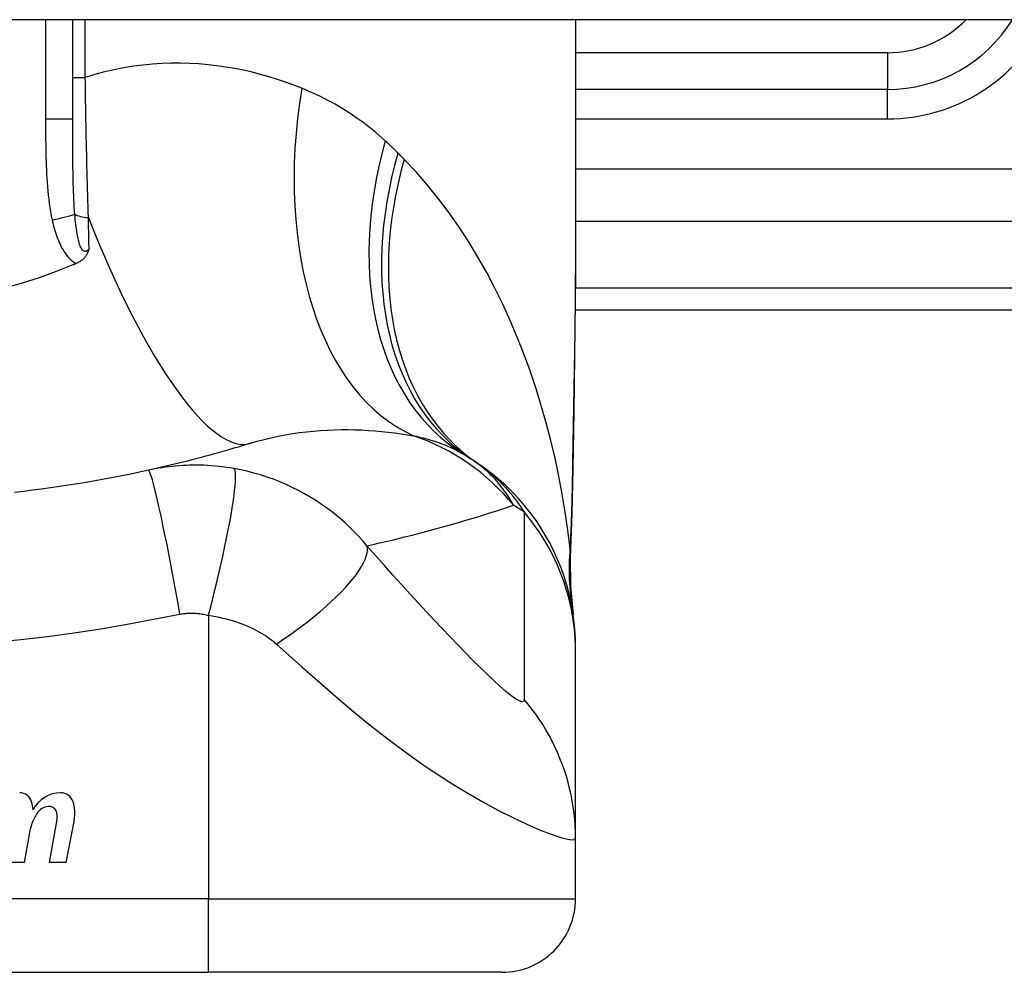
# Model space of a CAD drawing. Header units: inches. Extents: x 19 to 626, y 56 to 294.
# Tile 153 of 256: x 80.349 to 80.877, y 292.408 to 292.919. Entities that reach past the tile are written whole.
import ezdxf

# ---------------------------------------------------------------- set-up
doc = ezdxf.new("R2010")
doc.units = ezdxf.units.IN
doc.header["$MEASUREMENT"] = 0
doc.layers.add('Visible Edges(ANSI)', color=7, linetype='Continuous', lineweight=25)
doc.layers.add('Visible Tangent Edges(ANSI)', color=7, linetype='Continuous', lineweight=25)

msp = doc.modelspace()

# ---------------------------------------------------------------- linework, layer by layer
at = {"layer": 'Visible Edges(ANSI)'}
for p, q in [((84.41393753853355, 292.9192275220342), (18.80893753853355, 292.9192275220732)), ((80.37711076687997, 292.8658321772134), (80.37711076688, 292.9192275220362)), ((80.6467958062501, 292.919227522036), (80.64679580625, 292.7972789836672)), ((80.81411864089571, 292.8818180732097), (80.64679580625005, 292.8818180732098)), ((80.64660788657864, 292.7637078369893), (81.01096903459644, 292.7637078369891)), ((80.64679580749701, 292.5806784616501), (80.64679580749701, 292.5830998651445)), ((80.64679580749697, 292.4802527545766), (80.64679580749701, 292.5806784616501)), ((80.36465771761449, 292.4672479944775), (80.36871323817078, 292.4902479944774)), ((80.37789974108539, 292.4901002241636), (80.37345771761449, 292.4672479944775)), ((80.35370789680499, 292.4822479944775), (80.35106299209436, 292.4672479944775)), ((80.6467958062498, 292.4477157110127), (80.64679580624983, 292.4802527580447)), ((80.35106299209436, 292.4672479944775), (80.34226299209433, 292.4672479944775)), ((80.37345771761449, 292.4672479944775), (80.36465771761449, 292.4672479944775)), ((80.07592966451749, 292.4083456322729), (80.44994541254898, 292.4083456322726)), ((80.60742572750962, 292.4083456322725), (80.44994541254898, 292.4083456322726))]:
    msp.add_line(p, q, dxfattribs=at)
at = {"layer": 'Visible Edges(ANSI)', "flags": 128}
for points in [[(80.3858689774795, 292.7963869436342), (80.38575016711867, 292.7960043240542), (80.38562391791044, 292.7956240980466), (80.38548936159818, 292.7952466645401), (80.38534516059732, 292.7948715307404), (80.38518901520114, 292.7944964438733), (80.38501942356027, 292.7941217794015), (80.38483500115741, 292.7937480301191), (80.384634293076, 292.7933756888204), (80.38441586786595, 292.793005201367), (80.38417829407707, 292.7926370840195), (80.38392014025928, 292.7922717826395), (80.38363997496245, 292.7919097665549), (80.38333636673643, 292.7915515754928), (80.38300788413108, 292.7911976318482), (80.382659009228, 292.7908540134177), (80.3822945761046, 292.7905254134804), (80.38191528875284, 292.7902118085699), (80.38152182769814, 292.789913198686), (80.38111484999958, 292.7896295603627), (80.38069510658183, 292.7893609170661), (80.38026323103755, 292.7891072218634), (80.37981995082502, 292.7888684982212), (80.37936594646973, 292.7886447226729), (80.3789018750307, 292.7884359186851)], [(80.64679580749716, 292.7972789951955), (80.64665235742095, 292.7682655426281), (80.64629157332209, 292.7387647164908), (80.64581781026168, 292.7088770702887), (80.6453354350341, 292.6787031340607)], [(80.3789018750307, 292.7884359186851), (80.37882739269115, 292.7884039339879), (80.37875288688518, 292.7883719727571), (80.37867838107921, 292.7883400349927), (80.37860385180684, 292.7883081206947), (80.37852932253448, 292.7882762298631), (80.37845476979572, 292.788244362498), (80.37838019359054, 292.7882124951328), (80.37830561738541, 292.7881806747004), (80.37823104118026, 292.7881488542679), (80.3781564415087, 292.7881170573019), (80.37808181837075, 292.7880852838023), (80.3780071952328, 292.7880535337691), (80.37793257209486, 292.7880218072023), (80.37785792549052, 292.7879901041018), (80.37778325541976, 292.7879584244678), (80.37770858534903, 292.7879267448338), (80.37763389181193, 292.7878950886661), (80.37755919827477, 292.7878634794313), (80.37748448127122, 292.7878318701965), (80.37740976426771, 292.787800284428), (80.37733504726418, 292.7877687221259), (80.37726028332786, 292.7877371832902), (80.37718554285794, 292.7877056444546), (80.3771107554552, 292.7876741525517)], [(80.3771107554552, 292.7876741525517), (80.36822421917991, 292.784109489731), (80.35918806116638, 292.7808379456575), (80.35000950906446, 292.7778626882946), (80.3406957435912, 292.7751868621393)], [(80.47243801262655, 292.6920352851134), (80.47023318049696, 292.6913548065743), (80.4680217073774, 292.690680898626), (80.46580359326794, 292.6900136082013), (80.46357883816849, 292.6893529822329), (80.4613474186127, 292.6886989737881), (80.45910935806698, 292.6880516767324), (80.4568646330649, 292.6874110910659), (80.45461326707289, 292.6867772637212), (80.45235521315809, 292.6861501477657), (80.45009051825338, 292.685529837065), (80.44781913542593, 292.6849163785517), (80.44554106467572, 292.6843096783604), (80.44325630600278, 292.6837099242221), (80.4409648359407, 292.6831170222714), (80.4386666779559, 292.6825310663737), (80.43636178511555, 292.6819520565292), (80.43405018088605, 292.6813800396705), (80.43173184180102, 292.6808150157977), (80.42940674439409, 292.6802570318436), (80.42707491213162, 292.679706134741), (80.4247363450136, 292.6791623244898), (80.42239099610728, 292.6786256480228), (80.42003886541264, 292.6780961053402), (80.41767997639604, 292.6775737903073)], [(80.41767997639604, 292.6775737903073), (80.412953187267, 292.6765531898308), (80.40822208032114, 292.675566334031), (80.40347546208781, 292.6746107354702), (80.39872013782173, 292.673687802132), (80.39395643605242, 292.672797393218), (80.38918470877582, 292.671939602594), (80.38440533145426, 292.6711143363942), (80.37961874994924, 292.6703215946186), (80.37482533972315, 292.6695613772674), (80.37002538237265, 292.6688336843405), (80.36521915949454, 292.6681383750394), (80.36040690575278, 292.667475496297), (80.3555889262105, 292.6668450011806), (80.35076540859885, 292.6662468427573), (80.3459367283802, 292.665681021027)], [(80.64679580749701, 292.5830998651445), (80.64670445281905, 292.5877443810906), (80.64642719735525, 292.5924238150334), (80.64595986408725, 292.5971272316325), (80.6452990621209, 292.6018434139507), (80.64444229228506, 292.6065606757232), (80.6433879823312, 292.6112669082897), (80.64213556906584, 292.6159499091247), (80.64068543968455, 292.620597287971), (80.639039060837, 292.6251965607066), (80.63719891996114, 292.6297354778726), (80.63516851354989, 292.6342017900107), (80.63295238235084, 292.6385837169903), (80.6305560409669, 292.6428697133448), (80.62798589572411, 292.6470488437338), (80.62524929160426, 292.6511106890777), (80.62235434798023, 292.6550455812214), (80.61930988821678, 292.6588445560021), (80.61612543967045, 292.6624994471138), (80.61281102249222, 292.6660030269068), (80.60937714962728, 292.6693488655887), (80.6058346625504, 292.6725316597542), (80.60219467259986, 292.6755468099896), (80.59846842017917, 292.6783908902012), (80.59466723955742, 292.6810613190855)], [(80.6453354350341, 292.6787031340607), (80.64483463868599, 292.6543982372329), (80.64399381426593, 292.6305993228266)], [(80.64399381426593, 292.6305993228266), (80.64404213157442, 292.6154235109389), (80.64553609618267, 292.6003040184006)]]:
    msp.add_lwpolyline(points, dxfattribs=at)
at = {"layer": 'Visible Edges(ANSI)'}
for centre, radius, start, end in [((80.81411864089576, 292.96055823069), 0.0787401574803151, 269.9999999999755, 328.3384884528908), ((80.52563875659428, 292.5851350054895), 0.1181102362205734, 56.47918401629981, 58.69993221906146), ((80.26293753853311, 292.1885498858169), 0.59381149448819, 56.03787205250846, 56.47918401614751), ((80.34860139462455, 292.4978733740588), 0.0067565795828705, 16.99279734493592, 89.47764635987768), ((80.37057121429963, 292.4882586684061), 0.0163712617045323, 89.67879642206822, 153.9507817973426), ((80.37062374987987, 292.4976297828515), 0.0069999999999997, 18.47479057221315, 89.67879642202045), ((80.33670123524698, 292.4942367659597), 0.019199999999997, 3.616895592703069, 16.99279734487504), ((80.3649560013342, 292.4889759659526), 0.0084000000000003, 96.10268245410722, 147.6083346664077), ((80.36448823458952, 292.4933510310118), 0.0040000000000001, 23.5487451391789, 96.102682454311), ((80.35905249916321, 292.4937637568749), 0.019200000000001, 349.0000000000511, 18.47479057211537), ((80.38431133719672, 292.4773053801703), 0.0310000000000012, 148.5584146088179, 170.8256547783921), ((80.36063800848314, 292.4916730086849), 0.0082000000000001, 349.9922013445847, 23.54874513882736), ((80.60742572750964, 292.4477157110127), 0.0393700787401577, 269.9999999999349, 0)]:
    msp.add_arc(centre, radius, start, end, dxfattribs=at)
at = {"layer": 'Visible Tangent Edges(ANSI)'}
for p, q in [((80.3625331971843, 292.9192275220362), (80.36253319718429, 292.8658321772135)), ((80.38385289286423, 292.8882723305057), (80.38385289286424, 292.9192275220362)), ((80.81411864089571, 292.9015031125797), (80.64679580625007, 292.9015031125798)), ((80.81411864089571, 292.9015031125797), (80.81411864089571, 292.8818180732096)), ((80.37711076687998, 292.8882723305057), (80.38385289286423, 292.8882723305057)), ((80.8141186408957, 292.8660700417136), (80.81411864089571, 292.8818180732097)), ((80.37711076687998, 292.8658321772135), (80.36253319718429, 292.8658321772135)), ((80.64679580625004, 292.8660700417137), (80.8141186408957, 292.8660700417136)), ((81.2368881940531, 292.8390705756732), (80.64679580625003, 292.8390705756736)), ((80.64679580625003, 292.8112317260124), (81.19085533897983, 292.8112317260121)), ((81.01096903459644, 292.7752390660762), (80.64671025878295, 292.7752390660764)), ((80.44994541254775, 292.5997949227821), (80.44994541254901, 292.4477157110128)), ((80.44994541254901, 292.4477157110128), (80.07592966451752, 292.4477157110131)), ((80.44994541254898, 292.4083456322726), (80.44994541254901, 292.4477157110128)), ((80.44994541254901, 292.4477157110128), (80.6467958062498, 292.4477157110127))]:
    msp.add_line(p, q, dxfattribs=at)
at = {"layer": 'Visible Tangent Edges(ANSI)', "flags": 128}
for points in [[(80.49995125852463, 292.8824641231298), (80.49565991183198, 292.8841417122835), (80.4913059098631, 292.8857270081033), (80.48689148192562, 292.887215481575), (80.48241885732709, 292.8886025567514), (80.47789024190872, 292.8898836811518), (80.47330791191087, 292.8910543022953), (80.4686740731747, 292.8921098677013), (80.4639909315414, 292.8930458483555), (80.459260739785, 292.8938576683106), (80.45448572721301, 292.8945407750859), (80.44966765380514, 292.8950914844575), (80.44480764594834, 292.8955060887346), (80.43990687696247, 292.8957801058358), (80.43496654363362, 292.8959090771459), (80.4299878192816, 292.8958885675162), (80.42497190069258, 292.8957141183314), (80.41991996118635, 292.8953812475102), (80.41483319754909, 292.8948855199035), (80.40971278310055, 292.8942224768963), (80.40456540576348, 292.8933876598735), (80.39939998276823, 292.8923778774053), (80.3942222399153, 292.8911905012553), (80.38903794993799, 292.8898228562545), (80.38385288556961, 292.8882723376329)], [(80.38552721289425, 292.8131312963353), (80.38542945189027, 292.8161281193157), (80.38533415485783, 292.8191414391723), (80.38524132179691, 292.8221705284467), (80.38515099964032, 292.8252146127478), (80.38506318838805, 292.8282729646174), (80.38497784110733, 292.831344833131), (80.38489502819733, 292.8344294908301), (80.38481470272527, 292.8375261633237), (80.38473691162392, 292.8406340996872), (80.3846615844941, 292.8437526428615), (80.38458874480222, 292.8468815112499), (80.38451829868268, 292.8500204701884), (80.38445026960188, 292.853169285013), (80.38438461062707, 292.8563277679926), (80.3843212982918, 292.8594956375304), (80.38426028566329, 292.8626727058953), (80.38420154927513, 292.8658581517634), (80.38414511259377, 292.8690500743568), (80.38409092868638, 292.8722473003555), (80.38403897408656, 292.8754486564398), (80.38398920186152, 292.87865296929), (80.38394163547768, 292.881859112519), (80.38389620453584, 292.8850659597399), (80.38385288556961, 292.8882723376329)], [(80.54474863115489, 292.8542557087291), (80.54307031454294, 292.8557757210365), (80.54137418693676, 292.8572648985), (80.53966045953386, 292.858723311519), (80.53792936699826, 292.8601511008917), (80.5361810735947, 292.8615483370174), (80.53441583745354, 292.8629151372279), (80.53263379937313, 292.8642516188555), (80.53083524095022, 292.8655578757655), (80.529020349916, 292.8668340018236), (80.52718959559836, 292.8680799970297), (80.52534314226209, 292.8692960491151), (80.52348103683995, 292.8704823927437), (80.52160337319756, 292.8716391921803), (80.51971022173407, 292.8727666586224), (80.51780167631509, 292.8738650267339), (80.51587783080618, 292.8749344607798), (80.51393868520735, 292.8759752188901), (80.51198426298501, 292.8769874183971), (80.51001484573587, 292.8779711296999), (80.50803066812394, 292.8789263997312), (80.50603196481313, 292.8798532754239), (80.50401899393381, 292.8807518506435), (80.50199199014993, 292.8816221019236), (80.49995125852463, 292.8824641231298)], [(80.36253319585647, 292.8658321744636), (80.36253455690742, 292.8635720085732), (80.36253915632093, 292.8613116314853), (80.36254783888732, 292.859051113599), (80.36256144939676, 292.8567905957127), (80.36258097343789, 292.8545301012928), (80.36260763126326, 292.8522697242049), (80.3626424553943, 292.8500095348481), (80.36268657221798, 292.8477496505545), (80.36274101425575, 292.845490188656), (80.36280728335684, 292.8432311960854), (80.36288716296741, 292.8409726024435), (80.36298238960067, 292.8387143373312), (80.36309469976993, 292.8364563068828), (80.36322582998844, 292.8341984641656), (80.36337756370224, 292.8319406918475), (80.36355149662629, 292.8296831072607), (80.36374917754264, 292.8274269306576), (80.36397398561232, 292.8251733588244), (80.36422934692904, 292.8229235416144), (80.36451873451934, 292.8206786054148), (80.3648456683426, 292.8184397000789), (80.36521357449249, 292.8162079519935), (80.3656259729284, 292.8139845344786), (80.36608633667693, 292.8117705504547)], [(80.37823439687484, 292.8149075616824), (80.37808883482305, 292.8168586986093), (80.37795840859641, 292.8188321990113), (80.37784206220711, 292.8208267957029), (80.37773866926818, 292.8228411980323), (80.37764715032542, 292.8248741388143), (80.37756640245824, 292.8269243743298), (80.37749532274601, 292.8289905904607), (80.3774327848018, 292.8310715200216), (80.37737777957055, 292.8331658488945), (80.377329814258, 292.8352721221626), (80.3772883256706, 292.8373899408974), (80.3772528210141, 292.8395190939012), (80.37722271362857, 292.841659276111), (80.37719744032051, 292.8438102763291), (80.37717648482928, 292.8459718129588), (80.3771592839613, 292.8481436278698), (80.37714532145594, 292.850325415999), (80.37713431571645, 292.8525165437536), (80.37712589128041, 292.854716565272), (80.37711969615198, 292.8569249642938), (80.37711540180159, 292.8591412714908), (80.37711265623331, 292.861364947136), (80.37711120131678, 292.8635954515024), (80.37711075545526, 292.8658321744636)], [(80.55156071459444, 292.8477130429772), (80.55128205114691, 292.8479918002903), (80.55100294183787, 292.8482700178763), (80.55072338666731, 292.848547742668), (80.55044336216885, 292.8488249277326), (80.55016291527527, 292.8491015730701), (80.54988199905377, 292.8493777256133), (80.54960063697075, 292.849653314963), (80.5493188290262, 292.849928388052), (80.54903655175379, 292.850202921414), (80.54875385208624, 292.8504769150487), (80.54847068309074, 292.8507503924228), (80.54818706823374, 292.8510233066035), (80.54790298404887, 292.8512957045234), (80.54761847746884, 292.8515675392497), (80.54733352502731, 292.8518388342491), (80.54704810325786, 292.8521095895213), (80.54676223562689, 292.8523797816), (80.5464759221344, 292.8526494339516), (80.54618916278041, 292.8529185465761), (80.5459019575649, 292.8531870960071), (80.54561430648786, 292.8534550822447), (80.5453261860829, 292.8537225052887), (80.54503764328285, 292.8539893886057), (80.54474863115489, 292.8542557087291)], [(80.55490817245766, 292.844330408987), (80.55476972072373, 292.844471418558), (80.5546311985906, 292.8446124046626), (80.55449258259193, 292.8447534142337), (80.55435389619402, 292.8448944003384), (80.55421509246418, 292.845035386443), (80.55407619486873, 292.8451763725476), (80.5539372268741, 292.8453173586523), (80.55379814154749, 292.8454583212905), (80.5536589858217, 292.8455993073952), (80.55351973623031, 292.8457402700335), (80.55338039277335, 292.8458812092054), (80.5532409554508, 292.8460221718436), (80.55310144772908, 292.8461631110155), (80.55296182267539, 292.8463040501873), (80.5528221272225, 292.8464449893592), (80.55268233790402, 292.8465859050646), (80.55254243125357, 292.8467268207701), (80.55240245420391, 292.8468677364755), (80.5522624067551, 292.8470086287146), (80.55212224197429, 292.8471495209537), (80.5519819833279, 292.8472904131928), (80.55184165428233, 292.8474313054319), (80.55170123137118, 292.8475721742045), (80.55156071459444, 292.8477130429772)], [(80.64387598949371, 292.6356636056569), (80.64268357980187, 292.6453890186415), (80.64128321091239, 292.6550952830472), (80.63967362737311, 292.6647728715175), (80.63785353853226, 292.6744123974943), (80.63582167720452, 292.6840043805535), (80.63357678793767, 292.6935394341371), (80.6311175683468, 292.7030080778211), (80.6284427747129, 292.7124008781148), (80.62555135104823, 292.7217081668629), (80.62244333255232, 292.7309188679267), (80.61911710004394, 292.7400234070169), (80.61557071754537, 292.7490125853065), (80.61180223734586, 292.7578771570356), (80.6078097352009, 292.766607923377), (80.6035912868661, 292.7751955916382), (80.59914493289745, 292.7836309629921), (80.5944653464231, 292.7919092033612), (80.58954423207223, 292.8000255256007), (80.58438073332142, 292.8079625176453), (80.57897421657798, 292.8157024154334), (80.5733240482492, 292.823227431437), (80.5674297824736, 292.8305195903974), (80.56129124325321, 292.8375601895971), (80.55490817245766, 292.844330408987)], [(80.3858689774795, 292.7963869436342), (80.38539563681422, 292.7957761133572), (80.38490162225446, 292.7953031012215), (80.3843943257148, 292.7949893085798), (80.38388106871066, 292.794856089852), (80.38337090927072, 292.7949226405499), (80.3828756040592, 292.7951843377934), (80.38240296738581, 292.795622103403), (80.38196053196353, 292.7962166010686), (80.3815518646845, 292.7969477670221), (80.38117403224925, 292.7977942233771), (80.38082682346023, 292.798735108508), (80.38050988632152, 292.7997488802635), (80.3802211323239, 292.80081883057), (80.37995687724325, 292.8019393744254), (80.37971425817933, 292.803105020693), (80.37949076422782, 292.804310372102), (80.37928487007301, 292.805551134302), (80.37909528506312, 292.8068235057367), (80.37892062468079, 292.8081236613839), (80.37875957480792, 292.8094477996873), (80.37861117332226, 292.810792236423), (80.37847469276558, 292.8121530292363), (80.37834933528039, 292.8135261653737), (80.37823439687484, 292.8149075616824)], [(80.36608633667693, 292.8117705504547), (80.3663365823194, 292.8106654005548), (80.36660250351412, 292.8095594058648), (80.36688489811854, 292.8084540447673), (80.36718456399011, 292.8073508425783), (80.36750229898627, 292.8062512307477), (80.36783899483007, 292.8051567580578), (80.36819528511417, 292.8040688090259), (80.36857229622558, 292.8029887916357), (80.3689714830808, 292.8019181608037), (80.36939425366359, 292.8008584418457), (80.36984203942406, 292.7998110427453), (80.37031624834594, 292.798777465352), (80.3708183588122, 292.7977591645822), (80.37135001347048, 292.7967579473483), (80.37191395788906, 292.7957759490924), (80.3725132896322, 292.7948152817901), (80.37315108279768, 292.793878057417), (80.37383135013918, 292.7929659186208), (80.37455784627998, 292.7920838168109), (80.37533113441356, 292.7912407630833), (80.37615156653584, 292.7904458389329), (80.37701930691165, 292.7897079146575), (80.37793473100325, 292.7890357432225), (80.3789018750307, 292.7884359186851)], [(80.3858689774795, 292.7963869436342), (80.38585503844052, 292.7970754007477), (80.38584109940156, 292.7977647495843), (80.38582708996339, 292.7984549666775), (80.38581308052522, 292.7991460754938), (80.38579904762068, 292.7998380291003), (80.38578496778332, 292.8005308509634), (80.38577086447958, 292.8012244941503), (80.38575673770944, 292.8019189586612), (80.3857425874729, 292.8026142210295), (80.38572841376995, 292.8033102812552), (80.38571421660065, 292.8040071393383), (80.38569997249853, 292.8047047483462), (80.38568572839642, 292.805403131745), (80.3856714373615, 292.8061022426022), (80.3856571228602, 292.8068020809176), (80.3856427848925, 292.8075026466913), (80.38562842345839, 292.8082038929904), (80.38561403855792, 292.8089058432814), (80.38559963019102, 292.8096084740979), (80.38558519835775, 292.8103117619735), (80.38557074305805, 292.8110157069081), (80.38555626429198, 292.8117202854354), (80.38554173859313, 292.812425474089), (80.38552721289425, 292.8131312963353)], [(80.64679584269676, 292.7972789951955), (80.64679060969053, 292.7925058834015), (80.64677548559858, 292.787717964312), (80.64675115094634, 292.782915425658), (80.64671825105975, 292.7780985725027), (80.64667743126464, 292.77326763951), (80.64662931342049, 292.7684229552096), (80.64657454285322, 292.7635647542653), (80.64651374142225, 292.7586933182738), (80.64644756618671, 292.7538089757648), (80.64637663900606, 292.7489123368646), (80.64630148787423, 292.7440040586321), (80.64622267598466, 292.7390846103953), (80.6461406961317, 292.7341543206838), (80.64605609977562, 292.7292136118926), (80.64596941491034, 292.7242629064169), (80.64588116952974, 292.719302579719), (80.64579187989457, 292.7143329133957), (80.6457020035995, 292.709353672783), (80.64561196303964, 292.7043649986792), (80.64552215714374, 292.6993671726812), (80.64543298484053, 292.6943605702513), (80.64534486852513, 292.6893453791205), (80.64525820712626, 292.6843219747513), (80.6451734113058, 292.6792905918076)], [(80.47243801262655, 292.6920352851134), (80.47612786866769, 292.6931301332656), (80.479846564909, 292.6941328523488), (80.483589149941, 292.6950439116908), (80.48735053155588, 292.695863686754), (80.49112514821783, 292.6965932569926), (80.49490743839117, 292.6972340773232), (80.4986918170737, 292.6977876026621), (80.50247258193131, 292.6982551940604), (80.50624051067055, 292.6986388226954), (80.50999163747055, 292.6989410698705), (80.51372474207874, 292.6991646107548), (80.51743860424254, 292.6993120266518), (80.52113195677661, 292.6993860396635), (80.524803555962, 292.699389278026), (80.52845220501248, 292.6993244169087), (80.53207668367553, 292.699193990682), (80.5356755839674, 292.6990000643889), (80.53924648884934, 292.6987451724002), (80.54278700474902, 292.6984319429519), (80.54629459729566, 292.6980629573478), (80.54976687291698, 292.6976408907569), (80.553201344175, 292.6971683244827), (80.55659554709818, 292.6966478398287), (80.55994706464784, 292.696082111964)], [(80.55994706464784, 292.696082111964), (80.56124672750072, 292.6958138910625), (80.56253193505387, 292.6955328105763), (80.56380247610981, 292.6952389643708), (80.56505819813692, 292.6949322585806), (80.5662989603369, 292.6946127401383), (80.56752465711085, 292.6942802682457), (80.56873517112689, 292.6939349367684), (80.56993037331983, 292.6935766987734), (80.57111027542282, 292.6932054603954), (80.57227497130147, 292.6928211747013), (80.57342448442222, 292.6924238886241), (80.574558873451, 292.6920134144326), (80.5756781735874, 292.6915897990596), (80.57678244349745, 292.6911529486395), (80.57787173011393, 292.6907028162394), (80.57894603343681, 292.6902394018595), (80.58000522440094, 292.6897626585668), (80.58104933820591, 292.6892727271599), (80.58207838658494, 292.6887695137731), (80.58309243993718, 292.6882530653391), (80.58409152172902, 292.6877233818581), (80.58507567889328, 292.6871805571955), (80.58604495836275, 292.6866244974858), (80.58699939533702, 292.6860552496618)], [(80.61355835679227, 292.6588060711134), (80.61295171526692, 292.6599100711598), (80.61232123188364, 292.6610103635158), (80.61166617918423, 292.6621066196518), (80.61098586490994, 292.6631985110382), (80.61027958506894, 292.6642857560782), (80.60954660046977, 292.6653680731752), (80.60878623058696, 292.6664451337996), (80.60799775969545, 292.6675166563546), (80.60718047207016, 292.6685823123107), (80.60633366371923, 292.6696418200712), (80.60545661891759, 292.6706948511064), (80.60454864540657, 292.6717411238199), (80.6036090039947, 292.6727803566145), (80.60263701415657, 292.6738121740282), (80.60163169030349, 292.6748362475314), (80.60059170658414, 292.6758519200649), (80.59951572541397, 292.6768585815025), (80.59840242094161, 292.677855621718), (80.59725045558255, 292.678842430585), (80.59605849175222, 292.6798183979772), (80.59482519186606, 292.6807829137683), (80.59354921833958, 292.681735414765), (80.59222924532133, 292.682675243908), (80.59086394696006, 292.6836017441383)], [(80.46368455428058, 292.678499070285), (80.46160942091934, 292.6788483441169), (80.4595425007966, 292.6791587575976), (80.45749892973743, 292.679429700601), (80.4554742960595, 292.6796624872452), (80.45345581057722, 292.6798587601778), (80.4514306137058, 292.6800201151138), (80.44939187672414, 292.6801478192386), (80.44739993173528, 292.6802390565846), (80.44545590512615, 292.68029514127), (80.44353710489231, 292.6803190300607), (80.44163224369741, 292.680312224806), (80.43974380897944, 292.6802751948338), (80.43787400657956, 292.6802087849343), (80.43601497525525, 292.680113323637), (80.4341551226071, 292.679988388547), (80.43229740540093, 292.6798341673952), (80.43044654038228, 292.6796510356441), (80.42860257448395, 292.6794393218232), (80.42676494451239, 292.6791989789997), (80.42493386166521, 292.6789302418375), (80.42310953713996, 292.6786332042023), (80.42129227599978, 292.6783080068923), (80.4194825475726, 292.6779548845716), (80.41767997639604, 292.6775737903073)], [(80.43461400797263, 292.6004576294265), (80.43379198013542, 292.6050910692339), (80.43294198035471, 292.6098127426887), (80.43206762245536, 292.6145978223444), (80.43117317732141, 292.6194185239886), (80.4302635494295, 292.6242442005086), (80.42934420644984, 292.629041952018), (80.42842113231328, 292.6337771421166), (80.42750066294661, 292.6384141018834), (80.42658936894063, 292.6429167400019), (80.42569403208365, 292.6472496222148), (80.424821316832, 292.6513786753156), (80.42397772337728, 292.6552721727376), (80.42316939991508, 292.6589013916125), (80.4224019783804, 292.6622413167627), (80.42168048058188, 292.6652713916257), (80.4210091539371, 292.6679757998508), (80.42039147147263, 292.670343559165), (80.41982999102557, 292.6723688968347), (80.4193264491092, 292.6740507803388), (80.41888166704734, 292.6753929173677), (80.41849569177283, 292.6764031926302), (80.41816777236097, 292.6770931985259), (80.41789652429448, 292.6774776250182), (80.41767997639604, 292.6775737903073)], [(80.44994540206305, 292.5997949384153), (80.45110644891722, 292.6042903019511), (80.45226547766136, 292.6088744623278), (80.45341523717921, 292.6135247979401), (80.45454796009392, 292.6182161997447), (80.45565550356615, 292.6229209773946), (80.4567294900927, 292.6276094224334), (80.45776149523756, 292.6322501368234), (80.4587431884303, 292.6368108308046), (80.45966652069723, 292.6412587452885), (80.46052393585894, 292.6455614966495), (80.4613086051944, 292.6496877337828), (80.46201449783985, 292.6536080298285), (80.4626366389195, 292.6572953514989), (80.46317113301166, 292.6607258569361), (80.46361530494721, 292.6638792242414), (80.46396769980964, 292.6667392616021), (80.4642281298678, 292.6692939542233), (80.4643975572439, 292.6715356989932), (80.46447814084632, 292.6734611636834), (80.46447295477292, 292.6750711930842), (80.46438601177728, 292.6763704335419), (80.46422202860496, 292.6773670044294), (80.46398628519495, 292.6780719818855), (80.46368455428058, 292.678499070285)], [(80.53492864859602, 292.6370685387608), (80.532703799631, 292.6396707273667), (80.53042967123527, 292.6421815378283), (80.5281084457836, 292.6446032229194), (80.52574155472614, 292.6469381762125), (80.52332970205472, 292.649188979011), (80.52087352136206, 292.6513580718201), (80.51837324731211, 292.6534482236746), (80.51582620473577, 292.6554623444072), (80.51322922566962, 292.6574034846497), (80.51057914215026, 292.6592746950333), (80.5078213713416, 292.6611120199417), (80.50477759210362, 292.6630173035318), (80.50148772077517, 292.6649391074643), (80.49818273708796, 292.666732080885), (80.49488932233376, 292.6683885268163), (80.49154759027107, 292.6699425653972), (80.48815362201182, 292.6713958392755), (80.48472518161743, 292.6727406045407), (80.48126776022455, 292.6739757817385), (80.47778027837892, 292.6751024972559), (80.4742701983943, 292.6761190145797), (80.4707463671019, 292.6770240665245), (80.4672167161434, 292.6778170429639), (80.46368455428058, 292.678499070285)], [(80.59466723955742, 292.6810613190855), (80.59572478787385, 292.6803353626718), (80.59677873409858, 292.6795842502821), (80.59782911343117, 292.6788075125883), (80.59887598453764, 292.6780047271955), (80.59991937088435, 292.6771753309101), (80.6009593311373, 292.6763189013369), (80.6019959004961, 292.6754349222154), (80.60302957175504, 292.6745226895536), (80.60406114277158, 292.6735809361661), (80.60509054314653, 292.6726086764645), (80.6061177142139, 292.6716049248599), (80.6071425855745, 292.6705687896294), (80.60816507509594, 292.6694992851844), (80.60918511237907, 292.6683953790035), (80.61020263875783, 292.6672562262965), (80.6112175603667, 292.666080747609), (80.61222983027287, 292.6648680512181), (80.61323934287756, 292.6636171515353), (80.61424602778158, 292.6623269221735), (80.61524961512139, 292.660995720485), (80.61624978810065, 292.6596220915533), (80.61724622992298, 292.6582044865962), (80.6182386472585, 292.6567414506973), (80.61922669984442, 292.6552315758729)], [(80.6451734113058, 292.6792905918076), (80.64514183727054, 292.677440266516), (80.64510863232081, 292.6755923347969), (80.64507376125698, 292.6737467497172), (80.64503720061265, 292.6719036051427), (80.64499889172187, 292.6700629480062), (80.64495881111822, 292.6682248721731), (80.64491690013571, 292.6663893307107), (80.64487311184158, 292.6645564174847), (80.64482739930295, 292.6627262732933), (80.64477972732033, 292.6608988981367), (80.6447300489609, 292.6590745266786), (80.64467829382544, 292.6572531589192), (80.64462442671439, 292.6554348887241), (80.64456838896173, 292.6536198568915), (80.6445101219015, 292.6518080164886), (80.64444957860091, 292.6499996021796), (80.64438668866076, 292.6481946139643), (80.64432141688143, 292.6463931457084), (80.6442536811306, 292.6445953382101), (80.64418342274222, 292.6428012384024), (80.64411059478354, 292.6410108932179), (80.64403512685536, 292.639224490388), (80.64395694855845, 292.6374420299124), (80.64387598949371, 292.6356636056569)], [(80.6453354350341, 292.6787031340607), (80.64533549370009, 292.67872800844), (80.64533494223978, 292.6787528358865), (80.64533378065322, 292.6787776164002), (80.64533200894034, 292.678802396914), (80.6453296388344, 292.6788271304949), (80.64532665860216, 292.678851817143), (80.64532307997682, 292.6788765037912), (80.64531891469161, 292.6789011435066), (80.6453141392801, 292.6789257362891), (80.64530878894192, 292.6789503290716), (80.64530284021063, 292.6789748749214), (80.64529630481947, 292.6789993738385), (80.64528919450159, 292.6790238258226), (80.64528149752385, 292.6790482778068), (80.6452732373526, 292.6790726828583), (80.64526439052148, 292.6790970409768), (80.64525498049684, 292.6791213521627), (80.64524500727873, 292.6791456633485), (80.64523447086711, 292.6791698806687), (80.645223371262, 292.679194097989), (80.64521170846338, 292.6792182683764), (80.6451994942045, 292.6792424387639), (80.6451867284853, 292.6792665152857), (80.6451734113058, 292.6792905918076)], [(80.53492864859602, 292.6370685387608), (80.53832374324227, 292.6378280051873), (80.5417082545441, 292.6386005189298), (80.54508225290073, 292.6393859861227), (80.54844573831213, 292.6401843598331), (80.55179873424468, 292.6409956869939), (80.55514131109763, 292.6418198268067), (80.55847346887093, 292.6426567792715), (80.5617952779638, 292.6435064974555), (80.56510673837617, 292.6443689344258), (80.56840789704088, 292.6452440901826), (80.57169877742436, 292.6461318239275), (80.57497943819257, 292.6470321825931), (80.57824989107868, 292.6479450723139), (80.58151018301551, 292.6488704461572), (80.58476031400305, 292.649808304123), (80.5880003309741, 292.6507586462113), (80.59123023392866, 292.6517213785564), (80.5944500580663, 292.6526965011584), (80.59765981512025, 292.6536840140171), (80.60085951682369, 292.6546838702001), (80.6040492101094, 292.6556960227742), (80.60722890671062, 292.6567204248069), (80.61039860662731, 292.6577571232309), (80.61355835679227, 292.6588060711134)], [(80.61922669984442, 292.6552315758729), (80.61922669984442, 292.651031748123), (80.61922669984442, 292.6468326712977), (80.61922669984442, 292.6426505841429), (80.61922669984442, 292.6384691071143), (80.61922669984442, 292.6342834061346), (80.61922669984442, 292.6300966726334), (80.61922669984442, 292.6259108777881), (80.6192266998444, 292.6217256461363), (80.6192266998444, 292.6175401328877), (80.6192266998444, 292.6133544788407), (80.6192266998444, 292.6091688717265), (80.61922669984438, 292.6049832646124), (80.61922669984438, 292.6007976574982), (80.61922669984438, 292.596612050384), (80.61922669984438, 292.5924265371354), (80.61922669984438, 292.5882411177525), (80.61922669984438, 292.5840552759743), (80.61922669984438, 292.5798690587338), (80.61922669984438, 292.5756838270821), (80.61922669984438, 292.5714987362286), (80.61922669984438, 292.5673092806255), (80.61922669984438, 292.563114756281), (80.61921129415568, 292.558945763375), (80.61925904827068, 292.5547184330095)], [(80.64679580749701, 292.5806784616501), (80.64674771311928, 292.5839913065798), (80.64660257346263, 292.5873168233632), (80.64635929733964, 292.5906508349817), (80.64601698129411, 292.5939893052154), (80.64557500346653, 292.5973279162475), (80.6450329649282, 292.6006624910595), (80.64439072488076, 292.6039886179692), (80.64364841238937, 292.6073019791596), (80.64280639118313, 292.6105982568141), (80.64186530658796, 292.613873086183), (80.64082603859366, 292.6171221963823), (80.63968976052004, 292.6203413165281), (80.63845786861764, 292.6235262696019), (80.63713201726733, 292.626672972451), (80.63571409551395, 292.6297774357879), (80.6342062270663, 292.632835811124), (80.63261075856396, 292.6358443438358), (80.63093023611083, 292.6387994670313), (80.62916740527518, 292.6416978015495), (80.62732519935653, 292.6445361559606), (80.62540671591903, 292.6473113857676), (80.62341519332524, 292.6500207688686), (80.62135402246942, 292.6526616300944), (80.61922669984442, 292.6552315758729)], [(80.48640852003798, 292.5843864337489), (80.48989046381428, 292.5867416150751), (80.49335877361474, 292.5891619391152), (80.49679653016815, 292.5916393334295), (80.50018608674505, 292.5941645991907), (80.50350923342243, 292.5967275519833), (80.50674745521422, 292.5993172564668), (80.5098822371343, 292.6019217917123), (80.51289534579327, 292.604528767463), (80.51576913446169, 292.6071253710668), (80.5184868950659, 292.6096984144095), (80.52103313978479, 292.6122348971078), (80.52339385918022, 292.6147218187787), (80.52555685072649, 292.6171466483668), (80.52751185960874, 292.6194975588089), (80.52925069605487, 292.6217633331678), (80.53076751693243, 292.623933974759), (80.53205868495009, 292.6260004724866), (80.5331228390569, 292.6279550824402), (80.53396091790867, 292.6297913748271), (80.53457585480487, 292.6315042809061), (80.53497264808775, 292.6330901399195), (80.53515796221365, 292.6345466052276), (80.53514010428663, 292.6358726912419), (80.53492864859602, 292.6370685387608)], [(80.61925904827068, 292.5547184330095), (80.61900838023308, 292.5536754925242), (80.6181342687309, 292.55338788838), (80.61666198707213, 292.5538528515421), (80.61464444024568, 292.5550227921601), (80.61216484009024, 292.5568148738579), (80.60931050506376, 292.5591304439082), (80.60615595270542, 292.5618792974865), (80.60276311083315, 292.5649831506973), (80.59918433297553, 292.5683742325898), (80.59545479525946, 292.5720042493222), (80.59160284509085, 292.5758333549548), (80.58764692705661, 292.579834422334), (80.58360237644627, 292.5839848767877), (80.57947909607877, 292.5882697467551), (80.57528505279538, 292.592676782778), (80.57102495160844, 292.5971986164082), (80.56670137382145, 292.6018312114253), (80.56231853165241, 292.606568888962), (80.55788441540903, 292.6114028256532), (80.55340620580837, 292.6163251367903), (80.5488764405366, 292.6213451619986), (80.54427864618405, 292.6264838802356), (80.5396043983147, 292.63175354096), (80.53492864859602, 292.6370685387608)], [(80.64397303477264, 292.6326878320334), (80.64396888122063, 292.6327550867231), (80.643964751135, 292.6328277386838), (80.64396064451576, 292.6329057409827), (80.64395656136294, 292.6329890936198), (80.64395248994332, 292.6330776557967), (80.64394843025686, 292.6331713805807), (80.64394440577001, 292.6332701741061), (80.64394038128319, 292.6333740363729), (80.64393636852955, 292.6334828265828), (80.6439323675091, 292.633596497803), (80.64392837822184, 292.6337150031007), (80.64392438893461, 292.6338382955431), (80.64392039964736, 292.6339662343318), (80.64391642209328, 292.6340988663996), (80.64391243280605, 292.6342360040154), (80.6439084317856, 292.6343776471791), (80.64390443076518, 292.634523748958), (80.64390041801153, 292.6346741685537), (80.64389639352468, 292.6348288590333), (80.64389234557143, 292.6349877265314), (80.643888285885, 292.6351507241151), (80.64388421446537, 292.6353177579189), (80.64388010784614, 292.6354887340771), (80.64387598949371, 292.6356636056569)], [(80.64399334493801, 292.6305992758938), (80.64399705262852, 292.630686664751), (80.64400037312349, 292.6307740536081), (80.64400328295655, 292.6308613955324), (80.64400580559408, 292.6309486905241), (80.64400792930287, 292.6310359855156), (80.64400966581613, 292.6311232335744), (80.64401099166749, 292.6312104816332), (80.64401193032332, 292.6312976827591), (80.64401247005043, 292.6313848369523), (80.6440126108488, 292.6314719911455), (80.64401235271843, 292.6315590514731), (80.64401170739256, 292.6316461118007), (80.64401066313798, 292.6317331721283), (80.64400921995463, 292.6318201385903), (80.64400737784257, 292.6319071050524), (80.64400514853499, 292.6319940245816), (80.64400252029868, 292.632080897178), (80.64399949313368, 292.6321677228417), (80.64399607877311, 292.6322545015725), (80.64399225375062, 292.6323412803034), (80.64398804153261, 292.6324279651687), (80.64398344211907, 292.632514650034), (80.64397843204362, 292.6326012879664), (80.64397303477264, 292.6326878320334)], [(80.33491099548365, 292.585429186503), (80.34925609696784, 292.5868302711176), (80.36357374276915, 292.5884880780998), (80.37785884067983, 292.5904035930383), (80.39210707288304, 292.5925779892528), (80.40631379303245, 292.5950127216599), (80.42047243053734, 292.5977088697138), (80.43461400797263, 292.6004576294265)], [(80.43461400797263, 292.6004576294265), (80.43522631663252, 292.6005598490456), (80.43584059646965, 292.6006511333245), (80.43645687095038, 292.6007315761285), (80.4370749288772, 292.600801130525), (80.43769460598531, 292.6008597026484), (80.43831571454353, 292.6009072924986), (80.4389381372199, 292.600943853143), (80.43956196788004, 292.6009694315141), (80.44018711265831, 292.6009839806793), (80.44081195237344, 292.6009874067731), (80.44143540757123, 292.6009796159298), (80.44206127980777, 292.6009607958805), (80.44269205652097, 292.6009309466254), (80.44332693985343, 292.6008898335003), (80.44396501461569, 292.6008372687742), (80.44460994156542, 292.6007728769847), (80.44526906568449, 292.600695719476), (80.44594189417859, 292.6006054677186), (80.44660848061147, 292.6005030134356), (80.44727098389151, 292.60038807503), (80.44793355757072, 292.6002601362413), (80.44860030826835, 292.6001187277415), (80.44927262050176, 292.5999635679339), (80.44994540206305, 292.5997949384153)], [(80.44994540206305, 292.5997949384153), (80.45186826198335, 292.5994773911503), (80.45378326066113, 292.5991220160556), (80.4556882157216, 292.5987289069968), (80.45757836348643, 292.5982986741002), (80.45944854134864, 292.5978321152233), (80.46129429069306, 292.597330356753), (80.46311586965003, 292.5967933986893), (80.46490999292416, 292.5962221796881), (80.46666671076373, 292.5956196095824), (80.46838794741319, 292.5949856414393), (80.4701058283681, 292.5943102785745), (80.4718055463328, 292.5935966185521), (80.47336237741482, 292.5928898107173), (80.4747553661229, 292.5922056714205), (80.4760807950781, 292.5915132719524), (80.4773680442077, 292.5908019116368), (80.47861868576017, 292.590071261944), (80.47983431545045, 292.5893208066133), (80.48101631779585, 292.5885501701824), (80.48216445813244, 292.5877590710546), (80.48327836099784, 292.5869473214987), (80.48435760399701, 292.5861146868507), (80.48540136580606, 292.585261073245), (80.48640852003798, 292.5843864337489)], [(80.48640852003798, 292.5843864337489), (80.49328109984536, 292.578243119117), (80.50020828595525, 292.5720717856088), (80.50709121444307, 292.5659669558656), (80.51397456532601, 292.5599255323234), (80.52091773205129, 292.5539356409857), (80.52796147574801, 292.5479970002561), (80.53511874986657, 292.5421264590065), (80.5423987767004, 292.5363420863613), (80.54981274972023, 292.5306585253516), (80.55737409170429, 292.5250888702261), (80.56508721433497, 292.5196496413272), (80.57294436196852, 292.5143621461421), (80.58093025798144, 292.5092503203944), (80.58900841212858, 292.5043459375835), (80.59712915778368, 292.4996851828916), (80.60520816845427, 292.4953169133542), (80.6131371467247, 292.4912985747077), (80.62075201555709, 292.4877069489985), (80.62785485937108, 292.4846293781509), (80.63420223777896, 292.4821652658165), (80.63951082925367, 292.4804221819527), (80.64350044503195, 292.4794920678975), (80.64596908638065, 292.479431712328), (80.64679580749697, 292.4802527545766)], [(80.64679580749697, 292.4802527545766), (80.64674777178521, 292.4835688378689), (80.64660280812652, 292.4868969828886), (80.64635980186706, 292.4902331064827), (80.64601788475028, 292.4935730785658), (80.64557641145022, 292.4969127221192), (80.64503498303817, 292.5002476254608), (80.64439348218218, 292.5035735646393), (80.64365200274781, 292.5068860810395), (80.64281093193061, 292.5101809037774), (80.64187091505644, 292.5134537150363), (80.64083283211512, 292.5167001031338), (80.63969784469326, 292.5199158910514), (80.63846734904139, 292.5230969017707), (80.6371430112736, 292.5262390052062), (80.6357267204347, 292.5293382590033), (80.63422060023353, 292.5323907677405), (80.63262697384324, 292.5353928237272), (80.63094842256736, 292.538340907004), (80.62918766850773, 292.5412315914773), (80.62734765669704, 292.5440616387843), (80.62543147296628, 292.5468280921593), (80.62344236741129, 292.5495280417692), (80.62138373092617, 292.5521589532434), (80.61925904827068, 292.5547184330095)]]:
    msp.add_lwpolyline(points, dxfattribs=at)
at = {"layer": 'Visible Tangent Edges(ANSI)'}
for centre, radius, start, end in [((80.81411864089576, 292.96055823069), 0.0590551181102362, 269.9999999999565, 315.5836923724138), ((80.81411864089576, 292.96055823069), 0.094488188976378, 269.9999999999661, 334.0608298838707), ((80.38365905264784, 292.2879540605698), 0.4363311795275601, 57.32434627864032, 58.20431596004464)]:
    msp.add_arc(centre, radius, start, end, dxfattribs=at)
for centre, major_axis, ratio, start_param, end_param in [((80.62149676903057, 292.8824641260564), (-0.0508294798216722, -0.190174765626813), 0.6042411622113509, 4.872506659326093, 6.187735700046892), ((80.68926714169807, 292.8542557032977), (-0.1022677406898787, -0.1682004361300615), 0.678601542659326, 5.103707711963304, 6.28318530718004), ((80.69957258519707, 292.8477130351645), (-0.1087086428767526, -0.16411126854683), 0.6890586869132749, 5.140583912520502, 6.283185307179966), ((80.70463668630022, 292.8443304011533), (-0.1099694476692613, -0.1632690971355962), 0.6969087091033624, 5.151259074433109, 6.283185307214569), ((80.36079664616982, 292.8117705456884), (-0.0192705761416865, -0.0040181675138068), 0.0568534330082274, 1.836986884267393, 2.689915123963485), ((80.38695328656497, 292.8164760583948), (0.0098425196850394, -5.5e-15), 0.3434526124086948, 3.624091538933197, 4.566988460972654), ((80.41404862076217, 292.8800266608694), (0.0583894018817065, -0.1879913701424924), 0.2492511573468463, 4.997806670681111, 6.283185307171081), ((80.52301722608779, 292.584252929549), (0.0374595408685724, -0.1120125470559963), 0.9920021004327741, 1.934246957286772, 2.49604852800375), ((80.83922904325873, 292.6356636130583), (-0.1940896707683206, -0.0328523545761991), 0.8025726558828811, 6.075329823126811, 6.283185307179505), ((80.84028696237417, 292.6289776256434), (-0.1947508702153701, -0.0286736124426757), 0.9169404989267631, 6.103459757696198, 6.283185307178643)]:
    msp.add_ellipse(centre, major_axis=major_axis, ratio=ratio, start_param=start_param, end_param=end_param, dxfattribs=at)

doc.saveas('drawing.dxf')
